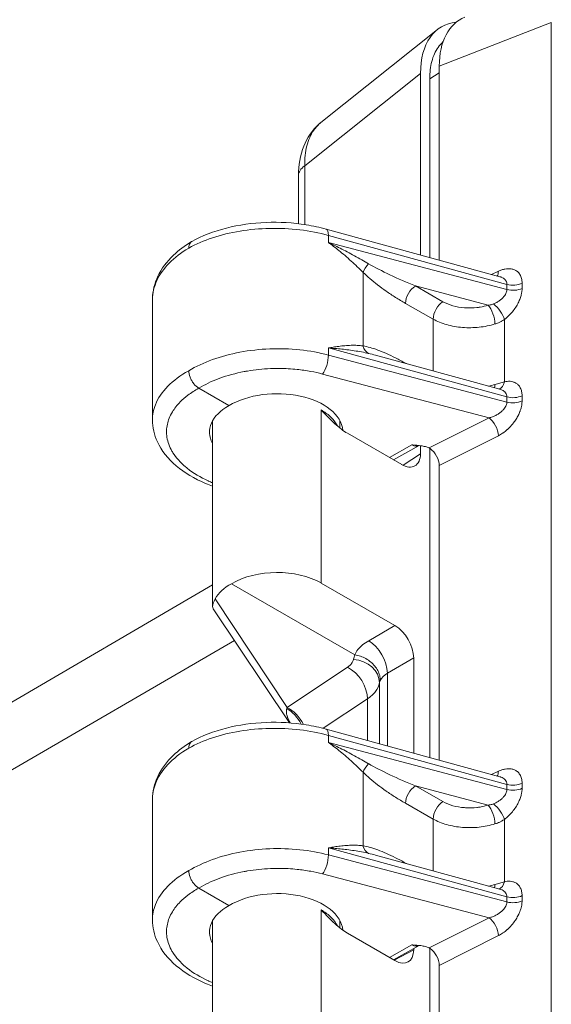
# Model space of a CAD drawing. Header units: inches. Extents: x 0 to 110, y 2 to 70.
# Tile 10 of 129: x 5.18 to 6.39, y 19.19 to 21.43. Entities that reach past the tile are written whole.
import ezdxf

# ---------------------------------------------------------------- set-up
doc = ezdxf.new("R2010")
doc.units = ezdxf.units.IN
doc.header["$LTSCALE"] = 3.25
doc.header["$MEASUREMENT"] = 0
doc.layers.add('Visible (ANSI)', color=7, linetype='Continuous', lineweight=18)
doc.layers.add('Visible Narrow (ANSI)', color=7, linetype='Continuous', lineweight=5)

msp = doc.modelspace()

# ---------------------------------------------------------------- linework, layer by layer
at = {"layer": 'Visible (ANSI)'}
for p, q in [((5.8632, 21.1967), (6.1286, 21.4082)), ((6.0902, 21.3084), (6.0902, 20.895)), ((6.133, 21.3251), (6.133, 20.8832)), ((6.1113, 20.8892), (6.1113, 21.2963)), ((5.812, 21.0756), (5.812, 20.9661)), ((5.8751, 20.9539), (6.2712, 20.8454)), ((5.479, 20.7931), (5.479, 20.7931)), ((5.479, 20.7931), (5.479, 20.519)), ((5.8336, 20.6765), (5.8336, 20.6765)), ((5.9878, 20.6666), (5.9878, 20.6666)), ((5.9878, 20.6666), (6.2712, 20.589)), ((5.5933, 20.6476), (5.5933, 20.6476)), ((5.6535, 20.5518), (5.5846, 20.5915)), ((5.616, 20.5171), (5.616, 20.0948)), ((5.9061, 20.518), (5.9061, 20.501)), ((6.0473, 20.4175), (5.9235, 20.4888)), ((6.0872, 20.4609), (6.0286, 20.4282)), ((6.0902, 20.4605), (6.0902, 20.4422)), ((6.1113, 19.7503), (6.1113, 20.4546)), ((6.133, 20.4156), (6.133, 19.7443)), ((4.0997, 19.2594), (5.616, 20.1434)), ((5.6593, 20.1462), (5.9404, 19.9843)), ((5.8637, 20.1477), (6.032, 20.0508)), ((5.7917, 19.8291), (5.6176, 20.0891)), ((6.0747, 19.9769), (6.0747, 19.7603)), ((6.2712, 19.7065), (5.8751, 19.815)), ((5.479, 19.6542), (5.479, 19.3803)), ((6.2617, 19.647), (6.2617, 19.647)), ((5.9878, 19.5279), (5.9878, 19.5279)), ((5.9878, 19.5279), (6.2712, 19.4503)), ((5.6535, 19.4131), (5.5846, 19.4528)), ((5.616, 19.3784), (5.616, 18.9561)), ((5.9061, 19.3793), (5.9061, 19.3622)), ((5.9235, 19.35), (6.032, 19.2875)), ((6.0872, 19.3221), (6.0286, 19.2895)), ((6.0747, 19.3152), (6.0747, 19.3123)), ((6.1113, 18.6116), (6.1113, 19.3159)), ((6.133, 19.2768), (6.133, 18.6056))]:
    msp.add_line(p, q, dxfattribs=at)
for centre, major_axis, ratio, start_param, end_param in [((6.255, 21.2121), (-0.1167, 0.2027), 0.573718, 6.025533, 7.06669), ((6.2978, 21.2288), (-0.1167, 0.2027), 0.573718, 6.19641, 7.06669), ((5.8724, 21.0756), (-0.0604, 0), 0.575862, 6.283158, 6.283185), ((5.8665, 20.9225), (0.0086, 0.0313), 0.342066, 0, 0.000026), ((5.7611, 20.656), (-0.1451, 0), 0.575862, 6.275261, 6.275263), ((5.7611, 20.6324), (-0.2089, 0), 0.575862, 0.053894, 0.053929), ((5.7611, 20.4899), (-0.152, -0.0023), 0.585862, 3.180518, 5.488785), ((5.7611, 20.4899), (-0.152, 0.0023), 0.565686, 5.506182, 6.595407), ((6.0473, 20.4668), (-0.0303, 0.0523), 0.578974, 2.353695, 3.926012), ((6.11, 20.4288), (0.0163, -0.0281), 0.578974, 0.78442, 2.26258), ((5.7611, 20.0866), (0.1451, 0.0022), 0.585862, 0.776396, 2.339193), ((5.7611, 20.0866), (0.1451, -0.0022), 0.565686, 2.356589, 2.853528), ((6.032, 20.0014), (0.0301, -0.0523), 0.578269, 0.787485, 2.357977), ((5.8665, 19.7836), (0.0086, 0.0313), 0.342066, 6.283149, 6.283195), ((5.7611, 19.3512), (-0.152, -0.0023), 0.585862, 3.180518, 5.488785), ((5.7611, 19.3512), (-0.152, 0.0023), 0.565686, 5.506182, 6.595407), ((6.032, 19.3369), (0.0301, -0.0523), 0.577917, 5.499872, 7.070364), ((6.11, 19.2901), (0.0163, -0.0281), 0.578974, 0.78442, 2.26258)]:
    msp.add_ellipse(centre, major_axis=major_axis, ratio=ratio, start_param=start_param, end_param=end_param, dxfattribs=at)
for points, knots in [([(6.1113, 21.2963), (6.1113, 21.3105), (6.1129, 21.3239), (6.116, 21.3359), (6.1192, 21.3481), (6.124, 21.3588), (6.1303, 21.3678), (6.1336, 21.3726), (6.1374, 21.3768), (6.1415, 21.3805)], [0, 0, 0, 0, 0.1651792, 0.1651792, 0.1651792, 0.3335397, 0.3335397, 0.3335397, 0.4231613, 0.4231613, 0.4231613, 0.4231613]), ([(5.812, 21.0761), (5.8121, 21.0995), (5.8159, 21.1222), (5.8316, 21.1617), (5.8434, 21.1794), (5.8598, 21.1939), (5.8609, 21.1948), (5.862, 21.1957)], [0.0015945, 0.0015945, 0.0015945, 0.0015945, 0.2170335, 0.2170335, 0.4199302, 0.4199302, 0.434394, 0.434394, 0.434394, 0.434394]), ([(5.5685, 20.9255), (5.5917, 20.9384), (5.6187, 20.9488), (5.676, 20.9634), (5.707, 20.9678), (5.7686, 20.9702), (5.7999, 20.9684), (5.8452, 20.9612), (5.8604, 20.9579), (5.8751, 20.9539)], [0, 0, 0, 0, 0.2580819, 0.2580819, 0.5139919, 0.5139919, 0.7652059, 0.7652059, 0.8967479, 0.8967479, 0.8967479, 0.8967479]), ([(5.479, 20.7955), (5.4794, 20.8128), (5.4837, 20.8303), (5.4995, 20.8637), (5.5117, 20.8799), (5.5387, 20.9057), (5.5527, 20.9161), (5.5683, 20.9254)], [0.0090116, 0.0090116, 0.0090116, 0.0090116, 0.2109086, 0.2109086, 0.4272563, 0.4272563, 0.6003903, 0.6003903, 0.6003903, 0.6003903]), ([(5.5685, 20.9255), (5.5685, 20.9255), (5.5684, 20.9254), (5.5684, 20.9254), (5.567, 20.9246), (5.5657, 20.9234), (5.5647, 20.922), (5.5627, 20.9192), (5.5616, 20.9151), (5.5616, 20.9105)], [0.4932864, 0.4932864, 0.4932864, 0.4932864, 0.4999449, 0.4999449, 0.4999449, 0.6666667, 0.6666667, 0.6666667, 0.9999489, 0.9999489, 0.9999489, 0.9999489]), ([(5.5616, 20.6313), (5.5616, 20.6267), (5.5628, 20.6215), (5.5649, 20.6164), (5.5659, 20.6138), (5.5671, 20.6111), (5.5685, 20.6087), (5.5698, 20.6063), (5.5714, 20.6039), (5.5732, 20.6017), (5.5766, 20.5974), (5.5806, 20.5938), (5.5846, 20.5915)], [0, 0, 0, 0, 0.333333, 0.333333, 0.333333, 0.500146, 0.500146, 0.500146, 0.666667, 0.666667, 0.666667, 1, 1, 1, 1]), ([(5.9235, 20.4888), (5.919, 20.4913), (5.9099, 20.4976), (5.8952, 20.5101), (5.8799, 20.525), (5.8692, 20.5361), (5.8637, 20.5419)], [0, 0, 0, 0, 0.25, 0.5, 0.75, 0.9999877, 0.9999877, 0.9999877, 0.9999877]), ([(5.616, 20.3682), (5.6106, 20.3702), (5.6054, 20.3722), (5.5748, 20.3853), (5.552, 20.3989), (5.5145, 20.4306), (5.4995, 20.4493), (5.4829, 20.4852), (5.479, 20.5022), (5.479, 20.519)], [0.9644586, 0.9644586, 0.9644586, 0.9644586, 1.0153956, 1.0153956, 1.2688041, 1.2688041, 1.5260768, 1.5260768, 1.7250224, 1.7250224, 1.7250224, 1.7250224]), ([(6.0707, 20.4623), (6.0715, 20.4623), (6.0717, 20.4623), (6.0786, 20.4618), (6.085, 20.4613), (6.0945, 20.4599), (6.098, 20.4592), (6.1043, 20.4575), (6.1073, 20.4565), (6.1099, 20.4553)], [-0.1148729, -0.1148729, -0.1148729, -0.1148729, -0.1088705, -0.1088705, -0.057359, -0.057359, -0.0277862, -0.0277862, -0.000001, -0.000001, -0.000001, -0.000001]), ([(6.1099, 20.4553), (6.1103, 20.4551), (6.1106, 20.4549), (6.111, 20.4547), (6.1114, 20.4545), (6.1117, 20.4543), (6.1121, 20.4541)], [0.000009, 0.000009, 0.000009, 0.000009, 0.5000039, 0.5000039, 0.5000039, 1, 1, 1, 1]), ([(5.6177, 20.0892), (5.6167, 20.0907), (5.6161, 20.0924), (5.6158, 20.0982), (5.6181, 20.1042), (5.6223, 20.112)], [0.0880898, 0.0880898, 0.0880898, 0.0880898, 0.1445086, 0.1445086, 0.2629399, 0.2629399, 0.2629399, 0.2629399]), ([(5.9986, 19.9257), (5.9986, 19.9294), (5.9981, 19.9332), (5.9971, 19.9369), (5.9961, 19.9407), (5.9946, 19.9445), (5.9928, 19.9481), (5.9909, 19.9517), (5.9886, 19.9552), (5.9859, 19.9585), (5.9832, 19.9618), (5.9801, 19.9649), (5.9767, 19.9677), (5.9733, 19.9706), (5.9696, 19.9731), (5.9657, 19.9754), (5.9618, 19.9776), (5.9578, 19.9795), (5.9534, 19.981), (5.9491, 19.9825), (5.9445, 19.9836), (5.9404, 19.9843)], [0.0000479, 0.0000479, 0.0000479, 0.0000479, 0.1428571, 0.1428571, 0.1428571, 0.2857143, 0.2857143, 0.2857143, 0.4285714, 0.4285714, 0.4285714, 0.5714286, 0.5714286, 0.5714286, 0.7142857, 0.7142857, 0.7142857, 0.8571429, 0.8571429, 0.8571429, 1, 1, 1, 1]), ([(5.5685, 19.7866), (5.5917, 19.7995), (5.6187, 19.8099), (5.676, 19.8245), (5.7071, 19.8289), (5.7686, 19.8313), (5.7999, 19.8294), (5.8452, 19.8223), (5.8604, 19.819), (5.8751, 19.815)], [0, 0, 0, 0, 0.258225, 0.258225, 0.51406, 0.51406, 0.7651761, 0.7651761, 0.8967651, 0.8967651, 0.8967651, 0.8967651]), ([(5.479, 19.6548), (5.4791, 19.6726), (5.4833, 19.6905), (5.4992, 19.7244), (5.5113, 19.7406), (5.5384, 19.7665), (5.5526, 19.7771), (5.5683, 19.7864)], [0.0020596, 0.0020596, 0.0020596, 0.0020596, 0.208726, 0.208726, 0.4253262, 0.4253262, 0.6003318, 0.6003318, 0.6003318, 0.6003318]), ([(5.5685, 19.7866), (5.5685, 19.7866), (5.5684, 19.7865), (5.5684, 19.7865), (5.567, 19.7857), (5.5657, 19.7845), (5.5647, 19.7831), (5.5627, 19.7802), (5.5616, 19.7762), (5.5616, 19.7716)], [0.4933139, 0.4933139, 0.4933139, 0.4933139, 0.4999131, 0.4999131, 0.4999131, 0.6666667, 0.6666667, 0.6666667, 0.9998723, 0.9998723, 0.9998723, 0.9998723]), ([(5.5616, 19.4926), (5.5616, 19.488), (5.5628, 19.4828), (5.5649, 19.4776), (5.5659, 19.4751), (5.5671, 19.4724), (5.5685, 19.47), (5.5698, 19.4676), (5.5714, 19.4652), (5.5732, 19.463), (5.5766, 19.4587), (5.5806, 19.4551), (5.5846, 19.4528)], [0, 0, 0, 0, 0.333333, 0.333333, 0.333333, 0.500146, 0.500146, 0.500146, 0.666667, 0.666667, 0.666667, 1, 1, 1, 1]), ([(5.9235, 19.35), (5.919, 19.3526), (5.9099, 19.3589), (5.8952, 19.3714), (5.8799, 19.3863), (5.8692, 19.3974), (5.8637, 19.4031)], [0, 0, 0, 0, 0.25, 0.5, 0.75, 0.9999877, 0.9999877, 0.9999877, 0.9999877]), ([(5.616, 19.2295), (5.6106, 19.2314), (5.6054, 19.2335), (5.5748, 19.2465), (5.552, 19.2602), (5.5145, 19.2919), (5.4995, 19.3105), (5.4829, 19.3465), (5.479, 19.3634), (5.479, 19.3803)], [0.9644586, 0.9644586, 0.9644586, 0.9644586, 1.0153956, 1.0153956, 1.2688041, 1.2688041, 1.5260768, 1.5260768, 1.7250224, 1.7250224, 1.7250224, 1.7250224]), ([(6.0707, 19.3236), (6.0715, 19.3235), (6.0717, 19.3235), (6.0786, 19.323), (6.085, 19.3226), (6.0945, 19.3212), (6.098, 19.3205), (6.1043, 19.3188), (6.1073, 19.3178), (6.1099, 19.3166)], [-0.1148729, -0.1148729, -0.1148729, -0.1148729, -0.1088705, -0.1088705, -0.057359, -0.057359, -0.0277862, -0.0277862, -0.000001, -0.000001, -0.000001, -0.000001]), ([(6.1099, 19.3166), (6.1103, 19.3164), (6.1106, 19.3162), (6.111, 19.316), (6.1114, 19.3158), (6.1117, 19.3156), (6.1121, 19.3153)], [0.0000089, 0.0000089, 0.0000089, 0.0000089, 0.5000038, 0.5000038, 0.5000038, 1, 1, 1, 1])]:
    msp.add_open_spline(points, degree=3, knots=knots, dxfattribs=at)
for points in [[(6.2712, 20.8454), (6.2712, 20.8454), (6.2712, 20.8454), (6.2712, 20.8454)], [(6.2712, 20.589), (6.2712, 20.589), (6.2712, 20.589), (6.2712, 20.589)], [(6.0873, 20.4609), (6.0873, 20.4609), (6.0872, 20.4609), (6.0872, 20.4609)], [(6.2712, 19.7065), (6.2712, 19.7065), (6.2712, 19.7065), (6.2712, 19.7065)], [(5.479, 19.6542), (5.479, 19.6542), (5.479, 19.6542), (5.479, 19.6542)], [(6.2712, 19.4503), (6.2712, 19.4503), (6.2712, 19.4503), (6.2712, 19.4503)], [(6.0873, 19.3222), (6.0873, 19.3222), (6.0872, 19.3221), (6.0872, 19.3221)]]:
    msp.add_open_spline(points, degree=3, dxfattribs=at)
at = {"layer": 'Visible Narrow (ANSI)'}
for p, q in [((6.3885, 21.4248), (6.133, 21.3251)), ((6.3885, 11.682), (6.3885, 21.4248)), ((5.8262, 21.098), (6.0902, 21.3084)), ((6.133, 21.3097), (6.1113, 21.2963)), ((5.8262, 21.098), (5.8262, 20.9642)), ((5.8803, 20.9395), (5.8803, 20.9232)), ((5.8803, 20.9395), (6.2872, 20.828)), ((6.2872, 20.8162), (5.8803, 20.9232)), ((6.2522, 20.8506), (6.2678, 20.8578)), ((5.9591, 20.6879), (5.9591, 20.8553)), ((6.2445, 20.7806), (6.0785, 20.8243)), ((6.1415, 20.7885), (6.0785, 20.8243)), ((6.2872, 20.828), (6.2872, 20.8162)), ((6.3218, 20.8307), (6.3218, 20.8188)), ((6.1191, 20.7489), (6.0561, 20.7846)), ((6.1191, 20.6307), (6.1191, 20.7489)), ((6.2814, 20.6061), (6.2814, 20.7479)), ((5.8803, 20.6831), (5.8803, 20.667)), ((5.8803, 20.6831), (6.2872, 20.5716)), ((6.2872, 20.56), (5.8803, 20.667)), ((5.8767, 20.6443), (5.8767, 20.6443)), ((6.0561, 20.6485), (6.058, 20.6474)), ((6.2465, 20.5239), (5.8669, 20.6237)), ((6.2872, 20.5716), (6.2872, 20.56)), ((6.3218, 20.5743), (6.3218, 20.5626)), ((5.8637, 20.5419), (5.8637, 20.5232)), ((5.8637, 20.5419), (5.8637, 20.5419)), ((5.8637, 20.5232), (5.8637, 20.1477)), ((6.2465, 20.5239), (6.1099, 20.4553)), ((6.2678, 20.4832), (6.133, 20.4156)), ((6.0192, 20.4336), (6.0707, 20.4623)), ((6.0504, 20.4158), (6.0902, 20.4422)), ((5.7861, 19.8643), (5.6223, 20.112)), ((5.9722, 20.0163), (6.032, 20.0508)), ((4.0069, 19.0534), (5.6658, 20.0171)), ((6.0148, 19.9424), (6.0747, 19.9769)), ((5.7861, 19.8643), (5.9237, 19.9557)), ((6.0148, 19.7767), (6.0148, 19.9424)), ((5.9968, 19.9204), (5.9968, 19.7817)), ((5.8686, 19.8167), (5.9692, 19.8836)), ((5.9692, 19.8836), (5.9692, 19.7892)), ((5.8803, 19.8006), (5.8803, 19.7845)), ((6.2872, 19.6891), (5.8803, 19.8006)), ((6.2872, 19.6774), (5.8803, 19.7845)), ((5.9591, 19.5492), (5.9591, 19.7166)), ((5.9968, 19.7226), (5.9968, 19.7226)), ((6.2522, 19.7117), (6.2678, 19.7189)), ((6.3218, 19.6918), (6.3218, 19.6801)), ((6.2445, 19.6419), (6.0785, 19.6855)), ((6.1415, 19.6498), (6.0785, 19.6855)), ((6.2872, 19.6891), (6.2872, 19.6774)), ((6.1191, 19.6101), (6.0561, 19.6459)), ((6.2545, 19.6244), (6.2545, 19.6244)), ((6.1191, 19.4919), (6.1191, 19.6101)), ((6.2582, 19.6124), (6.2582, 19.6124)), ((6.2814, 19.4674), (6.2814, 19.6092)), ((6.2085, 19.5906), (6.2085, 19.5906)), ((6.2545, 19.5974), (6.2545, 19.5974)), ((6.2582, 19.5984), (6.2582, 19.5984)), ((5.8803, 19.5444), (5.8803, 19.5283)), ((5.8803, 19.5444), (6.2872, 19.4329)), ((5.9692, 19.5471), (5.9692, 19.5471)), ((6.2872, 19.4212), (5.8803, 19.5283)), ((6.0148, 19.5307), (6.0148, 19.5307)), ((6.0561, 19.5097), (6.058, 19.5087)), ((6.2465, 19.3851), (5.8669, 19.485)), ((6.2872, 19.4329), (6.2872, 19.4212)), ((6.3218, 19.4355), (6.3218, 19.4239)), ((5.8637, 19.4031), (5.8637, 19.3845)), ((5.8637, 19.4031), (5.8637, 19.4031)), ((5.8637, 19.3845), (5.8637, 19.009)), ((6.2465, 19.3851), (6.1099, 19.3166)), ((6.2678, 19.3445), (6.133, 19.2768)), ((6.0192, 19.2949), (6.0707, 19.3236)), ((6.0304, 19.2885), (6.0747, 19.3123))]:
    msp.add_line(p, q, dxfattribs=at)
for centre, major_axis, ratio, start_param, end_param in [((5.8724, 21.0756), (-0.0604, 0), 0.575862, 5.585054, 6.283158), ((5.8665, 20.9225), (0.0086, 0.0313), 0.342066, 5.374793, 6.283185), ((5.9819, 20.8686), (-0.0225, -0.0234), 0.356821, 4.786412, 5.610461), ((6.0812, 20.8498), (0.1514, -0.062), 0.150689, 3.969504, 4.756441), ((6.2469, 20.8722), (0.0137, -0.0295), 0.535442, 0.352495, 0.835351), ((6.0789, 20.7979), (-0.016, -0.0283), 0.57412, 3.938998, 5.492314), ((6.3009, 20.845), (0.0325, 0), 0.575862, 4.276057, 5.410521), ((6.3009, 20.8331), (0.0325, 0), 0.575862, 4.276058, 5.410524), ((6.1419, 20.7622), (-0.016, -0.0283), 0.574125, 3.938994, 5.492337), ((6.2449, 20.7543), (0.0098, -0.031), 0.370579, 0.893432, 2.459026), ((6.2605, 20.7623), (0.0195, -0.026), 0.36914, 0.739434, 2.203266), ((5.9819, 20.7013), (-0.0056, -0.032), 0.729566, 5.265043, 6.089087), ((5.8665, 20.6501), (0.0083, 0.0314), 0.348941, 3.816961, 5.371322), ((6.0789, 20.6618), (0.0161, 0.0283), 0.573986, 2.350865, 2.371363), ((6.2449, 20.6163), (-0.009, 0.0312), 0.389776, 3.731477, 4.045746), ((6.2605, 20.6204), (0.0068, -0.0318), 0.65012, 0.116755, 0.968845), ((6.3009, 20.5886), (0.0325, 0), 0.575862, 4.276057, 5.410521), ((6.3009, 20.5769), (0.0325, 0), 0.575862, 4.276058, 5.410524), ((6.2469, 20.4975), (0.0146, -0.029), 0.515418, 0.819538, 2.388814), ((6.071, 20.489), (0.0165, -0.028), 0.596053, 5.493149, 6.268602), ((5.9729, 19.9674), (-0.0301, 0.0523), 0.557781, 3.929044, 5.499536), ((5.9367, 19.9241), (0.0593, -0.0112), 0.82069, 0.152197, 1.712036), ((5.923, 19.9059), (-0.0334, 0.0503), 0.636195, 3.890894, 5.460094), ((6.0568, 19.9173), (-0.0604, -0.0019), 0.595672, 5.462279, 5.996369), ((6.0568, 19.9156), (-0.0604, 0.0018), 0.555287, 6.030885, 6.193255), ((5.7799, 19.8111), (-0.0299, 0.0524), 0.675568, 4.619684, 5.46345), ((5.7853, 19.8145), (-0.0334, 0.0503), 0.636195, 4.519861, 5.460169), ((5.8665, 19.7836), (0.0086, 0.0313), 0.342066, 5.374827, 6.283149), ((5.9819, 19.7299), (-0.0225, -0.0234), 0.356821, 4.786412, 5.610461), ((6.0812, 19.7111), (0.1514, -0.062), 0.150689, 3.969504, 4.756441), ((6.2469, 19.7333), (0.0137, -0.0295), 0.535442, 0.352495, 0.835351), ((6.3009, 19.7061), (0.0325, 0), 0.575862, 4.276057, 5.410521), ((6.0789, 19.6592), (-0.016, -0.0283), 0.57412, 3.938998, 5.492314), ((6.3009, 19.6944), (0.0325, 0), 0.575862, 4.276058, 5.410524), ((6.1419, 19.6235), (-0.016, -0.0283), 0.574125, 3.938994, 5.492337), ((6.2449, 19.6155), (0.0098, -0.031), 0.370579, 0.893432, 2.459026), ((6.2605, 19.6235), (0.0195, -0.026), 0.36914, 0.739434, 2.203266), ((5.9819, 19.5625), (-0.0056, -0.032), 0.729566, 5.265043, 6.089087), ((5.8665, 19.5113), (0.0083, 0.0314), 0.348941, 3.816961, 5.371322), ((6.0789, 19.5231), (0.0161, 0.0283), 0.573986, 2.350865, 2.371363), ((6.2605, 19.4817), (0.0068, -0.0318), 0.65012, 0.116755, 0.968845), ((6.2449, 19.4776), (-0.009, 0.0312), 0.389776, 3.731477, 4.045746), ((6.3009, 19.4499), (0.0325, 0), 0.575862, 4.276057, 5.410521), ((6.3009, 19.4382), (0.0325, 0), 0.575862, 4.276058, 5.410524), ((6.2469, 19.3588), (0.0146, -0.029), 0.515418, 0.819538, 2.388814), ((6.071, 19.3503), (0.0165, -0.028), 0.596053, 5.493149, 6.268602)]:
    msp.add_ellipse(centre, major_axis=major_axis, ratio=ratio, start_param=start_param, end_param=end_param, dxfattribs=at)
for points, knots in [([(5.8632, 21.1967), (5.857, 21.1917), (5.8434, 21.1771), (5.8291, 21.1448), (5.8259, 21.1143), (5.8262, 21.098)], [0.5543429, 0.5543429, 0.5543429, 0.5543429, 0.6666667, 0.8333333, 0.9999926, 0.9999926, 0.9999926, 0.9999926]), ([(5.479, 20.7931), (5.479, 20.7936), (5.4791, 20.8083), (5.486, 20.8373), (5.5145, 20.8773), (5.5444, 20.9003), (5.5616, 20.9105)], [0.7472099, 0.7472099, 0.7472099, 0.7472099, 0.75, 0.8333333, 0.9166667, 1, 1, 1, 1]), ([(5.9591, 20.8553), (5.9549, 20.8595), (5.9506, 20.8638), (5.9461, 20.8681), (5.9416, 20.8724), (5.9369, 20.8767), (5.9322, 20.881), (5.9275, 20.8853), (5.9228, 20.8895), (5.9181, 20.8935), (5.9134, 20.8975), (5.9087, 20.9014), (5.9042, 20.905), (5.8997, 20.9086), (5.8954, 20.912), (5.8914, 20.915), (5.8874, 20.9181), (5.8837, 20.9208), (5.8803, 20.9232)], [0.0001648, 0.0001648, 0.0001648, 0.0001648, 0.1666667, 0.1666667, 0.1666667, 0.3333333, 0.3333333, 0.3333333, 0.5, 0.5, 0.5, 0.6666667, 0.6666667, 0.6666667, 0.8333333, 0.8333333, 0.8333333, 1, 1, 1, 1]), ([(5.9719, 20.8749), (5.9668, 20.8779), (5.9615, 20.8809), (5.9562, 20.8839), (5.9508, 20.887), (5.9452, 20.89), (5.9397, 20.8931), (5.9341, 20.8961), (5.9286, 20.8991), (5.9232, 20.9019), (5.9177, 20.9048), (5.9124, 20.9075), (5.9073, 20.9101), (5.9021, 20.9127), (5.8972, 20.9151), (5.8927, 20.9173), (5.8882, 20.9195), (5.8841, 20.9215), (5.8803, 20.9232)], [0, 0, 0, 0, 0.166667, 0.166667, 0.166667, 0.333333, 0.333333, 0.333333, 0.5, 0.5, 0.5, 0.666667, 0.666667, 0.666667, 0.833333, 0.833333, 0.833333, 1, 1, 1, 1]), ([(6.0561, 20.7846), (6.0482, 20.7891), (6.0329, 20.7983), (6.0116, 20.8125), (5.9922, 20.8268), (5.9747, 20.841), (5.9641, 20.8505), (5.9591, 20.8553)], [0, 0, 0, 0, 0.2, 0.4, 0.6, 0.8, 0.9999812, 0.9999812, 0.9999812, 0.9999812]), ([(6.2712, 20.8454), (6.2715, 20.8453), (6.2718, 20.8452), (6.2727, 20.8449), (6.2734, 20.8447), (6.2752, 20.8441), (6.2764, 20.8435), (6.2781, 20.8426), (6.2786, 20.8423), (6.2803, 20.8412), (6.2813, 20.8404), (6.2827, 20.8391), (6.2831, 20.8386), (6.2843, 20.8372), (6.285, 20.8361), (6.2858, 20.8345), (6.286, 20.834), (6.2867, 20.8322), (6.287, 20.8309), (6.2872, 20.8291), (6.2872, 20.8286), (6.2872, 20.828)], [0.4984904, 0.4984904, 0.4984904, 0.4984904, 0.517496, 0.517496, 0.5555556, 0.5555556, 0.6306195, 0.6306195, 0.6666667, 0.6666667, 0.7437498, 0.7437498, 0.7777778, 0.7777778, 0.8565669, 0.8565669, 0.8888889, 0.8888889, 0.9695525, 0.9695525, 1, 1, 1, 1]), ([(6.2872, 20.8162), (6.2872, 20.8151), (6.2871, 20.814), (6.2869, 20.8129), (6.2866, 20.8117), (6.2863, 20.8105), (6.2858, 20.8092), (6.2853, 20.8078), (6.2847, 20.8064), (6.2838, 20.805), (6.283, 20.8035), (6.2819, 20.802), (6.2806, 20.8004), (6.2794, 20.7988), (6.2779, 20.7972), (6.2762, 20.7956), (6.2745, 20.7941), (6.2726, 20.7925), (6.2705, 20.791), (6.2685, 20.7896), (6.2662, 20.7882), (6.2639, 20.7869), (6.2616, 20.7856), (6.2592, 20.7845), (6.2567, 20.7834)], [0.0000001, 0.0000001, 0.0000001, 0.0000001, 0.1250001, 0.1250001, 0.1250001, 0.2500001, 0.2500001, 0.2500001, 0.3750001, 0.3750001, 0.3750001, 0.5000001, 0.5000001, 0.5000001, 0.625, 0.625, 0.625, 0.75, 0.75, 0.75, 0.875, 0.875, 0.875, 1, 1, 1, 1]), ([(6.3218, 20.8188), (6.3218, 20.8167), (6.3217, 20.8145), (6.3211, 20.8098), (6.3202, 20.8047), (6.3177, 20.796), (6.3135, 20.7861), (6.3076, 20.7757), (6.3, 20.7654), (6.2941, 20.759), (6.2879, 20.7531), (6.2848, 20.7504), (6.2814, 20.7479)], [0, 0, 0, 0, 0.125, 0.125, 0.25, 0.375, 0.5, 0.625, 0.75, 0.875, 0.875, 0.9999999, 0.9999999, 0.9999999, 0.9999999]), ([(6.2445, 20.7806), (6.2385, 20.7787), (6.2324, 20.7773), (6.2262, 20.7762), (6.2236, 20.7758), (6.2209, 20.7754), (6.2183, 20.7751), (6.2105, 20.7743), (6.2025, 20.774), (6.1946, 20.7744), (6.1933, 20.7745), (6.1919, 20.7746), (6.1906, 20.7747), (6.1814, 20.7754), (6.1724, 20.777), (6.1642, 20.7793), (6.1559, 20.7816), (6.1484, 20.7846), (6.1415, 20.7885)], [0, 0, 0, 0, 0.176003, 0.176003, 0.176003, 0.25, 0.25, 0.25, 0.463339, 0.463339, 0.463339, 0.5, 0.5, 0.5, 0.74903, 0.74903, 0.74903, 1, 1, 1, 1]), ([(6.2567, 20.7834), (6.2556, 20.783), (6.2545, 20.7826), (6.2532, 20.7822), (6.2519, 20.7818), (6.2506, 20.7815), (6.2491, 20.7812), (6.2477, 20.781), (6.2461, 20.7808), (6.2445, 20.7806)], [0.0000026, 0.0000026, 0.0000026, 0.0000026, 0.3333348, 0.3333348, 0.3333348, 0.6666669, 0.6666669, 0.6666669, 0.9999991, 0.9999991, 0.9999991, 0.9999991]), ([(6.26, 20.7377), (6.2487, 20.7342), (6.2244, 20.7292), (6.1858, 20.7287), (6.149, 20.7352), (6.1281, 20.7437), (6.1191, 20.7489)], [0.0000001, 0.0000001, 0.0000001, 0.0000001, 0.25, 0.5, 0.75, 0.9999985, 0.9999985, 0.9999985, 0.9999985]), ([(6.2814, 20.7479), (6.2794, 20.7466), (6.2773, 20.7453), (6.2747, 20.7438), (6.2743, 20.7436), (6.272, 20.7424), (6.27, 20.7415), (6.2666, 20.7401), (6.2652, 20.7395), (6.2626, 20.7385), (6.2613, 20.7381), (6.26, 20.7377)], [0, 0, 0, 0, 0.333333, 0.333333, 0.391919, 0.391919, 0.666667, 0.666667, 0.845235, 0.845235, 1, 1, 1, 1]), ([(5.8803, 20.667), (5.8594, 20.6725), (5.8154, 20.6805), (5.7461, 20.6827), (5.6778, 20.675), (5.6143, 20.658), (5.5779, 20.641), (5.5616, 20.6313)], [0, 0, 0, 0, 0.2, 0.4, 0.6, 0.8, 1, 1, 1, 1]), ([(5.8803, 20.6831), (5.8836, 20.6837), (5.8872, 20.6843), (5.8911, 20.685), (5.8951, 20.6856), (5.8993, 20.6862), (5.9038, 20.6868), (5.9083, 20.6874), (5.9129, 20.6879), (5.9176, 20.6883), (5.9178, 20.6883), (5.9179, 20.6883), (5.918, 20.6883), (5.9226, 20.6887), (5.9273, 20.689), (5.9319, 20.6891), (5.932, 20.6891), (5.9322, 20.6891), (5.9324, 20.6891), (5.937, 20.6893), (5.9415, 20.6892), (5.9459, 20.689), (5.9461, 20.689), (5.9463, 20.689), (5.9465, 20.689), (5.9509, 20.6888), (5.955, 20.6885), (5.9591, 20.6879)], [0, 0, 0, 0, 0.166667, 0.166667, 0.166667, 0.333333, 0.333333, 0.333333, 0.5, 0.5, 0.5, 0.504818, 0.504818, 0.504818, 0.666667, 0.666667, 0.666667, 0.673083, 0.673083, 0.673083, 0.833333, 0.833333, 0.833333, 0.841394, 0.841394, 0.841394, 1, 1, 1, 1]), ([(5.8803, 20.6831), (5.8839, 20.6829), (5.888, 20.6826), (5.8924, 20.6822), (5.8968, 20.6818), (5.9017, 20.6814), (5.9068, 20.6809), (5.9119, 20.6804), (5.9172, 20.6798), (5.9226, 20.6791), (5.9281, 20.6784), (5.9337, 20.6777), (5.9392, 20.6768), (5.9448, 20.6759), (5.9504, 20.675), (5.9559, 20.674), (5.9614, 20.6729), (5.9667, 20.6718), (5.9719, 20.6706)], [0, 0, 0, 0, 0.166667, 0.166667, 0.166667, 0.333333, 0.333333, 0.333333, 0.5, 0.5, 0.5, 0.666667, 0.666667, 0.666667, 0.833333, 0.833333, 0.833333, 1, 1, 1, 1]), ([(5.9591, 20.6879), (5.9643, 20.687), (5.9751, 20.6845), (5.9927, 20.6787), (6.0122, 20.6708), (6.0332, 20.661), (6.0483, 20.6529), (6.0561, 20.6485)], [0.0000332, 0.0000332, 0.0000332, 0.0000332, 0.2, 0.4, 0.6, 0.8, 1, 1, 1, 1]), ([(5.8669, 20.6237), (5.858, 20.6261), (5.849, 20.6281), (5.8399, 20.6298), (5.8297, 20.6316), (5.8193, 20.6331), (5.8088, 20.6342), (5.7955, 20.6356), (5.7819, 20.6363), (5.7682, 20.6364), (5.7615, 20.6364), (5.7547, 20.6363), (5.748, 20.636), (5.7304, 20.6353), (5.7129, 20.6335), (5.6959, 20.6306), (5.6933, 20.6301), (5.6907, 20.6297), (5.6881, 20.6292), (5.6686, 20.6254), (5.6498, 20.6203), (5.6325, 20.614), (5.6314, 20.6136), (5.6303, 20.6132), (5.6292, 20.6128), (5.6132, 20.6068), (5.5983, 20.5997), (5.5846, 20.5915)], [0, 0, 0, 0, 0.0941977, 0.0941977, 0.0941977, 0.2, 0.2, 0.2, 0.3339529, 0.3339529, 0.3339529, 0.4, 0.4, 0.4, 0.5731888, 0.5731888, 0.5731888, 0.6, 0.6, 0.6, 0.8, 0.8, 0.8, 0.8126384, 0.8126384, 0.8126384, 1, 1, 1, 1]), ([(5.479, 20.519), (5.479, 20.5308), (5.4842, 20.5575), (5.5106, 20.5968), (5.5428, 20.6209), (5.5616, 20.6313)], [0.747257, 0.747257, 0.747257, 0.747257, 0.8181818, 0.9090909, 1, 1, 1, 1]), ([(5.616, 20.3761), (5.613, 20.3773), (5.6101, 20.3786), (5.607, 20.38), (5.6067, 20.3801), (5.5882, 20.3886), (5.572, 20.3982), (5.557, 20.4101), (5.5556, 20.4113), (5.5424, 20.4224), (5.5328, 20.4332), (5.5241, 20.447), (5.5227, 20.4494), (5.516, 20.4623), (5.5127, 20.4729), (5.5112, 20.4874), (5.511, 20.4912), (5.5115, 20.5045), (5.5135, 20.514), (5.5192, 20.528), (5.5216, 20.5328), (5.5291, 20.5453), (5.5352, 20.553), (5.5475, 20.5655), (5.5533, 20.5706), (5.5672, 20.5811), (5.5754, 20.5865), (5.5846, 20.5915)], [0.4405799, 0.4405799, 0.4405799, 0.4405799, 0.4545455, 0.4545455, 0.4560684, 0.4560684, 0.5454545, 0.5454545, 0.555039, 0.555039, 0.6363636, 0.6363636, 0.6540458, 0.6540458, 0.7272727, 0.7272727, 0.7530421, 0.7530421, 0.8181818, 0.8181818, 0.8519416, 0.8519416, 0.9090909, 0.9090909, 0.9513734, 0.9513734, 1, 1, 1, 1]), ([(6.26, 20.5998), (6.2636, 20.6008), (6.2709, 20.603), (6.278, 20.6051), (6.2814, 20.6061)], [0.0000011, 0.0000011, 0.0000011, 0.0000011, 0.5, 1, 1, 1, 1]), ([(6.2712, 20.589), (6.2712, 20.589), (6.2713, 20.589), (6.2713, 20.589), (6.2729, 20.5885), (6.2746, 20.5879), (6.2761, 20.5872), (6.2777, 20.5865), (6.2792, 20.5856), (6.2806, 20.5845), (6.282, 20.5835), (6.2832, 20.5822), (6.2841, 20.5809), (6.2851, 20.5796), (6.2859, 20.5781), (6.2864, 20.5765), (6.2869, 20.575), (6.2872, 20.5734), (6.2872, 20.5716)], [0.3725304, 0.3725304, 0.3725304, 0.3725304, 0.375, 0.375, 0.375, 0.5, 0.5, 0.5, 0.625, 0.625, 0.625, 0.75, 0.75, 0.75, 0.875, 0.875, 0.875, 1, 1, 1, 1]), ([(6.2872, 20.56), (6.2872, 20.5589), (6.2871, 20.5577), (6.2868, 20.5565), (6.2866, 20.5553), (6.2862, 20.554), (6.2857, 20.5526), (6.2851, 20.5512), (6.2844, 20.5498), (6.2835, 20.5482), (6.2825, 20.5467), (6.2814, 20.545), (6.28, 20.5434), (6.2786, 20.5417), (6.277, 20.5401), (6.2751, 20.5384), (6.2733, 20.5368), (6.2712, 20.5352), (6.269, 20.5337), (6.2667, 20.5322), (6.2643, 20.5308), (6.2619, 20.5296), (6.2594, 20.5283), (6.2568, 20.5272), (6.2542, 20.5262), (6.2517, 20.5253), (6.2491, 20.5245), (6.2465, 20.5239)], [0.0000001, 0.0000001, 0.0000001, 0.0000001, 0.1111112, 0.1111112, 0.1111112, 0.2222223, 0.2222223, 0.2222223, 0.3333334, 0.3333334, 0.3333334, 0.4444445, 0.4444445, 0.4444445, 0.5555556, 0.5555556, 0.5555556, 0.6666667, 0.6666667, 0.6666667, 0.7777778, 0.7777778, 0.7777778, 0.8888889, 0.8888889, 0.8888889, 1, 1, 1, 1]), ([(6.3218, 20.5626), (6.3218, 20.5611), (6.3218, 20.5595), (6.3215, 20.5571), (6.3215, 20.5564), (6.3211, 20.5538), (6.3208, 20.5518), (6.3202, 20.5491), (6.3201, 20.5483), (6.3193, 20.5453), (6.3186, 20.5429), (6.3175, 20.5397), (6.3172, 20.5391), (6.3159, 20.5356), (6.3146, 20.5327), (6.3129, 20.5291), (6.3126, 20.5286), (6.3106, 20.5249), (6.3087, 20.5216), (6.3063, 20.518), (6.3061, 20.5177), (6.3035, 20.5139), (6.3008, 20.5105), (6.2979, 20.5071), (6.2978, 20.507), (6.2947, 20.5035), (6.2915, 20.5003), (6.2882, 20.4972), (6.2881, 20.4972), (6.2848, 20.4942), (6.2815, 20.4916), (6.2778, 20.4891), (6.2776, 20.4889), (6.2741, 20.4866), (6.271, 20.4848), (6.2678, 20.4832)], [0, 0, 0, 0, 0.076658, 0.076658, 0.111111, 0.111111, 0.193918, 0.193918, 0.222222, 0.222222, 0.311362, 0.311362, 0.333333, 0.333333, 0.428797, 0.428797, 0.444444, 0.444444, 0.546136, 0.546136, 0.555556, 0.555556, 0.663442, 0.663442, 0.666667, 0.666667, 0.777778, 0.777778, 0.780721, 0.780721, 0.888889, 0.888889, 0.89809, 0.89809, 1, 1, 1, 1]), ([(5.8637, 20.5419), (5.8713, 20.5375), (5.8781, 20.5326), (5.8838, 20.5274), (5.8848, 20.5264), (5.8858, 20.5255), (5.8868, 20.5245), (5.8929, 20.5185), (5.8976, 20.5121), (5.9009, 20.5054)], [0.0000527, 0.0000527, 0.0000527, 0.0000527, 0.1413362, 0.1413362, 0.1413362, 0.1666667, 0.1666667, 0.1666667, 0.3261629, 0.3261629, 0.3261629, 0.3261629]), ([(5.9404, 19.9843), (5.9423, 19.9882), (5.9465, 19.9961), (5.9577, 20.0068), (5.9669, 20.0133), (5.9722, 20.0163)], [0.0000007, 0.0000007, 0.0000007, 0.0000007, 0.3333333, 0.6666667, 1, 1, 1, 1]), ([(5.9237, 19.9557), (5.9252, 19.9567), (5.9266, 19.9577), (5.9278, 19.9588), (5.9299, 19.9605), (5.9316, 19.9623), (5.933, 19.9642), (5.9343, 19.9658), (5.9353, 19.9676), (5.9361, 19.9694), (5.9367, 19.9708), (5.9372, 19.9723), (5.9375, 19.9739)], [0, 0, 0, 0, 0.1912749, 0.1912749, 0.1912749, 0.5, 0.5, 0.5, 0.7763274, 0.7763274, 0.7763274, 0.9999757, 0.9999757, 0.9999757, 0.9999757]), ([(5.9692, 19.8836), (5.9768, 19.8887), (5.9894, 19.9004), (5.9955, 19.9136), (5.9968, 19.9204)], [0.0000001, 0.0000001, 0.0000001, 0.0000001, 0.5, 0.9999997, 0.9999997, 0.9999997, 0.9999997]), ([(5.7931, 19.829), (5.7927, 19.8296), (5.7924, 19.8302), (5.7921, 19.8308), (5.7921, 19.8308), (5.792, 19.8309), (5.792, 19.831), (5.7911, 19.8326), (5.7903, 19.8341), (5.7896, 19.8356), (5.7896, 19.8358), (5.7895, 19.8359), (5.7894, 19.836), (5.7887, 19.8375), (5.7881, 19.839), (5.7875, 19.8404), (5.7875, 19.8406), (5.7874, 19.8407), (5.7873, 19.8409), (5.7868, 19.8423), (5.7863, 19.8437), (5.7859, 19.845), (5.7859, 19.8452), (5.7858, 19.8454), (5.7858, 19.8455), (5.7854, 19.8468), (5.7852, 19.848), (5.7849, 19.8492), (5.7849, 19.8494), (5.7849, 19.8496), (5.7849, 19.8498), (5.7847, 19.8509), (5.7846, 19.8519), (5.7845, 19.8529), (5.7845, 19.8531), (5.7845, 19.8533), (5.7845, 19.8535), (5.7844, 19.8544), (5.7844, 19.8553), (5.7845, 19.8562), (5.7845, 19.8564), (5.7845, 19.8566), (5.7845, 19.8567), (5.7845, 19.8576), (5.7846, 19.8583), (5.7848, 19.8591), (5.7848, 19.8593), (5.7848, 19.8595), (5.7849, 19.8596), (5.785, 19.8604), (5.7852, 19.861), (5.7854, 19.8617)], [0.240614, 0.240614, 0.240614, 0.240614, 0.2727273, 0.2727273, 0.2727273, 0.2775487, 0.2775487, 0.2775487, 0.3636364, 0.3636364, 0.3636364, 0.3704169, 0.3704169, 0.3704169, 0.4545455, 0.4545455, 0.4545455, 0.4632825, 0.4632825, 0.4632825, 0.5454545, 0.5454545, 0.5454545, 0.5561719, 0.5561719, 0.5561719, 0.6363636, 0.6363636, 0.6363636, 0.6491102, 0.6491102, 0.6491102, 0.7272727, 0.7272727, 0.7272727, 0.7419742, 0.7419742, 0.7419742, 0.8181818, 0.8181818, 0.8181818, 0.8348598, 0.8348598, 0.8348598, 0.9090909, 0.9090909, 0.9090909, 0.9276819, 0.9276819, 0.9276819, 1, 1, 1, 1]), ([(5.7854, 19.8617), (5.7855, 19.8621), (5.7857, 19.8629), (5.786, 19.8638), (5.7861, 19.8643)], [0.00017, 0.00017, 0.00017, 0.00017, 0.5, 1, 1, 1, 1]), ([(5.8803, 19.8006), (5.8594, 19.8063), (5.8154, 19.8148), (5.7461, 19.8181), (5.6777, 19.8119), (5.6143, 19.7965), (5.5779, 19.7806), (5.5616, 19.7716)], [0, 0, 0, 0, 0.2, 0.4, 0.6, 0.8, 1, 1, 1, 1]), ([(5.9591, 19.7166), (5.9549, 19.7208), (5.9506, 19.7251), (5.9461, 19.7294), (5.9416, 19.7337), (5.9369, 19.738), (5.9322, 19.7423), (5.9275, 19.7465), (5.9228, 19.7507), (5.9181, 19.7547), (5.9134, 19.7588), (5.9087, 19.7626), (5.9042, 19.7662), (5.8997, 19.7699), (5.8954, 19.7732), (5.8914, 19.7763), (5.8874, 19.7793), (5.8837, 19.7821), (5.8803, 19.7845)], [0.0001648, 0.0001648, 0.0001648, 0.0001648, 0.1666667, 0.1666667, 0.1666667, 0.3333333, 0.3333333, 0.3333333, 0.5, 0.5, 0.5, 0.6666667, 0.6666667, 0.6666667, 0.8333333, 0.8333333, 0.8333333, 1, 1, 1, 1]), ([(5.9719, 19.7362), (5.9668, 19.7392), (5.9615, 19.7422), (5.9562, 19.7452), (5.9508, 19.7482), (5.9452, 19.7513), (5.9397, 19.7543), (5.9341, 19.7574), (5.9286, 19.7603), (5.9232, 19.7632), (5.9177, 19.766), (5.9124, 19.7688), (5.9073, 19.7714), (5.9021, 19.774), (5.8972, 19.7764), (5.8927, 19.7786), (5.8882, 19.7808), (5.8841, 19.7827), (5.8803, 19.7845)], [0, 0, 0, 0, 0.166667, 0.166667, 0.166667, 0.333333, 0.333333, 0.333333, 0.5, 0.5, 0.5, 0.666667, 0.666667, 0.666667, 0.833333, 0.833333, 0.833333, 1, 1, 1, 1]), ([(5.5616, 19.7716), (5.5428, 19.7604), (5.5106, 19.7351), (5.4842, 19.694), (5.479, 19.6663), (5.479, 19.6542)], [0, 0, 0, 0, 0.0909091, 0.1818182, 0.2527386, 0.2527386, 0.2527386, 0.2527386]), ([(6.0561, 19.6459), (6.0482, 19.6504), (6.0329, 19.6596), (6.0116, 19.6738), (5.9922, 19.6881), (5.9747, 19.7023), (5.9641, 19.7118), (5.9591, 19.7166)], [0, 0, 0, 0, 0.2, 0.4, 0.6, 0.8, 0.9999812, 0.9999812, 0.9999812, 0.9999812]), ([(6.2712, 19.7065), (6.272, 19.7063), (6.2728, 19.706), (6.2736, 19.7057), (6.2737, 19.7057), (6.2738, 19.7056), (6.2739, 19.7056), (6.2756, 19.705), (6.2772, 19.7042), (6.2788, 19.7032), (6.2789, 19.7032), (6.279, 19.7031), (6.279, 19.7031), (6.2806, 19.7021), (6.282, 19.7009), (6.2832, 19.6996), (6.2844, 19.6981), (6.2854, 19.6965), (6.2861, 19.6948), (6.2868, 19.693), (6.2872, 19.6911), (6.2872, 19.6891)], [0.4975282, 0.4975282, 0.4975282, 0.4975282, 0.5488529, 0.5488529, 0.5488529, 0.5555556, 0.5555556, 0.5555556, 0.6608392, 0.6608392, 0.6608392, 0.6666667, 0.6666667, 0.6666667, 0.7727679, 0.7727679, 0.7727679, 0.8846584, 0.8846584, 0.8846584, 1, 1, 1, 1]), ([(6.2872, 19.6774), (6.2872, 19.6764), (6.2871, 19.6753), (6.2869, 19.6741), (6.2866, 19.673), (6.2863, 19.6717), (6.2858, 19.6704), (6.2853, 19.6691), (6.2847, 19.6677), (6.2838, 19.6662), (6.283, 19.6648), (6.2819, 19.6632), (6.2806, 19.6617), (6.2794, 19.6601), (6.2779, 19.6585), (6.2762, 19.6569), (6.2745, 19.6553), (6.2726, 19.6538), (6.2705, 19.6523), (6.2685, 19.6508), (6.2662, 19.6494), (6.2639, 19.6482), (6.2616, 19.6469), (6.2592, 19.6457), (6.2567, 19.6447)], [0.0000001, 0.0000001, 0.0000001, 0.0000001, 0.1250001, 0.1250001, 0.1250001, 0.2500001, 0.2500001, 0.2500001, 0.3750001, 0.3750001, 0.3750001, 0.5000001, 0.5000001, 0.5000001, 0.625, 0.625, 0.625, 0.75, 0.75, 0.75, 0.875, 0.875, 0.875, 1, 1, 1, 1]), ([(6.3218, 19.6801), (6.3218, 19.678), (6.3217, 19.6758), (6.3211, 19.671), (6.3202, 19.666), (6.3177, 19.6573), (6.3135, 19.6474), (6.3076, 19.637), (6.3, 19.6267), (6.2941, 19.6203), (6.2879, 19.6144), (6.2848, 19.6117), (6.2814, 19.6092)], [0, 0, 0, 0, 0.125, 0.125, 0.25, 0.375, 0.5, 0.625, 0.75, 0.875, 0.875, 0.9999999, 0.9999999, 0.9999999, 0.9999999]), ([(6.2445, 19.6419), (6.2385, 19.64), (6.2324, 19.6385), (6.2262, 19.6375), (6.2236, 19.6371), (6.2209, 19.6367), (6.2183, 19.6364), (6.2105, 19.6356), (6.2025, 19.6353), (6.1946, 19.6357), (6.1933, 19.6358), (6.1919, 19.6359), (6.1906, 19.636), (6.1814, 19.6367), (6.1724, 19.6382), (6.1642, 19.6405), (6.1559, 19.6429), (6.1484, 19.6459), (6.1415, 19.6498)], [0, 0, 0, 0, 0.176003, 0.176003, 0.176003, 0.25, 0.25, 0.25, 0.463339, 0.463339, 0.463339, 0.5, 0.5, 0.5, 0.74903, 0.74903, 0.74903, 1, 1, 1, 1]), ([(6.2567, 19.6447), (6.2556, 19.6443), (6.2545, 19.6438), (6.2532, 19.6435), (6.2519, 19.6431), (6.2506, 19.6428), (6.2491, 19.6425), (6.2477, 19.6423), (6.2461, 19.642), (6.2445, 19.6419)], [0.0000026, 0.0000026, 0.0000026, 0.0000026, 0.3333348, 0.3333348, 0.3333348, 0.6666669, 0.6666669, 0.6666669, 0.9999991, 0.9999991, 0.9999991, 0.9999991]), ([(6.26, 19.599), (6.2487, 19.5954), (6.2244, 19.5905), (6.1858, 19.5899), (6.149, 19.5964), (6.1281, 19.605), (6.1191, 19.6101)], [0.0000001, 0.0000001, 0.0000001, 0.0000001, 0.25, 0.5, 0.75, 0.9999985, 0.9999985, 0.9999985, 0.9999985]), ([(6.2814, 19.6092), (6.2794, 19.6078), (6.2773, 19.6065), (6.2747, 19.6051), (6.2743, 19.6049), (6.272, 19.6037), (6.27, 19.6028), (6.2666, 19.6013), (6.2652, 19.6008), (6.2626, 19.5998), (6.2613, 19.5994), (6.26, 19.599)], [0, 0, 0, 0, 0.333333, 0.333333, 0.391919, 0.391919, 0.666667, 0.666667, 0.845235, 0.845235, 1, 1, 1, 1]), ([(5.8803, 19.5283), (5.8594, 19.5338), (5.8154, 19.5418), (5.7461, 19.544), (5.6778, 19.5363), (5.6143, 19.5192), (5.5779, 19.5022), (5.5616, 19.4926)], [0, 0, 0, 0, 0.2, 0.4, 0.6, 0.8, 1, 1, 1, 1]), ([(5.8803, 19.5444), (5.8836, 19.545), (5.8872, 19.5456), (5.8911, 19.5462), (5.8951, 19.5469), (5.8993, 19.5475), (5.9038, 19.5481), (5.9083, 19.5487), (5.9129, 19.5492), (5.9176, 19.5496), (5.9178, 19.5496), (5.9179, 19.5496), (5.918, 19.5496), (5.9226, 19.55), (5.9273, 19.5503), (5.9319, 19.5504), (5.932, 19.5504), (5.9322, 19.5504), (5.9324, 19.5504), (5.937, 19.5505), (5.9415, 19.5505), (5.9459, 19.5503), (5.9461, 19.5503), (5.9463, 19.5503), (5.9465, 19.5503), (5.9509, 19.5501), (5.955, 19.5497), (5.9591, 19.5492)], [0, 0, 0, 0, 0.166667, 0.166667, 0.166667, 0.333333, 0.333333, 0.333333, 0.5, 0.5, 0.5, 0.504818, 0.504818, 0.504818, 0.666667, 0.666667, 0.666667, 0.673083, 0.673083, 0.673083, 0.833333, 0.833333, 0.833333, 0.841394, 0.841394, 0.841394, 1, 1, 1, 1]), ([(5.8803, 19.5444), (5.8839, 19.5441), (5.888, 19.5438), (5.8924, 19.5435), (5.8968, 19.5431), (5.9017, 19.5427), (5.9068, 19.5422), (5.9119, 19.5416), (5.9172, 19.541), (5.9226, 19.5404), (5.9281, 19.5397), (5.9337, 19.5389), (5.9392, 19.5381), (5.9448, 19.5372), (5.9504, 19.5363), (5.9559, 19.5352), (5.9614, 19.5342), (5.9667, 19.5331), (5.9719, 19.5319)], [0, 0, 0, 0, 0.166667, 0.166667, 0.166667, 0.333333, 0.333333, 0.333333, 0.5, 0.5, 0.5, 0.666667, 0.666667, 0.666667, 0.833333, 0.833333, 0.833333, 1, 1, 1, 1]), ([(5.9591, 19.5492), (5.9643, 19.5483), (5.9751, 19.5457), (5.9927, 19.54), (6.0122, 19.5321), (6.0332, 19.5222), (6.0483, 19.5142), (6.0561, 19.5097)], [0.0000332, 0.0000332, 0.0000332, 0.0000332, 0.2, 0.4, 0.6, 0.8, 1, 1, 1, 1]), ([(5.479, 19.3803), (5.479, 19.392), (5.4842, 19.4188), (5.5106, 19.4581), (5.5428, 19.4821), (5.5616, 19.4926)], [0.747257, 0.747257, 0.747257, 0.747257, 0.8181818, 0.9090909, 1, 1, 1, 1]), ([(5.8669, 19.485), (5.858, 19.4874), (5.849, 19.4894), (5.8399, 19.491), (5.8297, 19.4929), (5.8193, 19.4944), (5.8088, 19.4955), (5.7955, 19.4968), (5.7819, 19.4976), (5.7682, 19.4977), (5.7615, 19.4977), (5.7547, 19.4976), (5.748, 19.4973), (5.7304, 19.4966), (5.7129, 19.4947), (5.6959, 19.4919), (5.6933, 19.4914), (5.6907, 19.4909), (5.6881, 19.4904), (5.6686, 19.4867), (5.6498, 19.4816), (5.6325, 19.4753), (5.6314, 19.4749), (5.6303, 19.4745), (5.6292, 19.4741), (5.6132, 19.4681), (5.5983, 19.461), (5.5846, 19.4528)], [0, 0, 0, 0, 0.0941977, 0.0941977, 0.0941977, 0.2, 0.2, 0.2, 0.3339529, 0.3339529, 0.3339529, 0.4, 0.4, 0.4, 0.5731888, 0.5731888, 0.5731888, 0.6, 0.6, 0.6, 0.8, 0.8, 0.8, 0.8126384, 0.8126384, 0.8126384, 1, 1, 1, 1]), ([(6.26, 19.461), (6.2636, 19.4621), (6.2709, 19.4643), (6.278, 19.4664), (6.2814, 19.4674)], [0.0000011, 0.0000011, 0.0000011, 0.0000011, 0.5, 1, 1, 1, 1]), ([(5.616, 19.2374), (5.613, 19.2386), (5.6101, 19.2398), (5.607, 19.2413), (5.6067, 19.2414), (5.5882, 19.2498), (5.572, 19.2595), (5.557, 19.2714), (5.5556, 19.2726), (5.5424, 19.2837), (5.5328, 19.2945), (5.5241, 19.3082), (5.5227, 19.3107), (5.516, 19.3235), (5.5127, 19.3342), (5.5112, 19.3487), (5.511, 19.3525), (5.5115, 19.3657), (5.5135, 19.3752), (5.5192, 19.3893), (5.5216, 19.3941), (5.5291, 19.4066), (5.5352, 19.4142), (5.5475, 19.4268), (5.5533, 19.4319), (5.5672, 19.4424), (5.5754, 19.4477), (5.5846, 19.4528)], [0.4405799, 0.4405799, 0.4405799, 0.4405799, 0.4545455, 0.4545455, 0.4560684, 0.4560684, 0.5454545, 0.5454545, 0.555039, 0.555039, 0.6363636, 0.6363636, 0.6540458, 0.6540458, 0.7272727, 0.7272727, 0.7530421, 0.7530421, 0.8181818, 0.8181818, 0.8519416, 0.8519416, 0.9090909, 0.9090909, 0.9513734, 0.9513734, 1, 1, 1, 1]), ([(6.2712, 19.4503), (6.2712, 19.4503), (6.2713, 19.4503), (6.2713, 19.4502), (6.2729, 19.4498), (6.2746, 19.4492), (6.2761, 19.4485), (6.2777, 19.4477), (6.2792, 19.4468), (6.2806, 19.4458), (6.282, 19.4447), (6.2832, 19.4435), (6.2841, 19.4422), (6.2851, 19.4408), (6.2859, 19.4394), (6.2864, 19.4378), (6.2869, 19.4363), (6.2872, 19.4346), (6.2872, 19.4329)], [0.3725304, 0.3725304, 0.3725304, 0.3725304, 0.375, 0.375, 0.375, 0.5, 0.5, 0.5, 0.625, 0.625, 0.625, 0.75, 0.75, 0.75, 0.875, 0.875, 0.875, 1, 1, 1, 1]), ([(6.3218, 19.4239), (6.3218, 19.4224), (6.3218, 19.4208), (6.3215, 19.4184), (6.3215, 19.4177), (6.3211, 19.415), (6.3208, 19.4131), (6.3202, 19.4103), (6.3201, 19.4096), (6.3193, 19.4066), (6.3186, 19.4042), (6.3175, 19.401), (6.3172, 19.4003), (6.3159, 19.3969), (6.3146, 19.3939), (6.3129, 19.3904), (6.3126, 19.3899), (6.3106, 19.3862), (6.3087, 19.3829), (6.3063, 19.3793), (6.3061, 19.379), (6.3035, 19.3752), (6.3008, 19.3717), (6.2979, 19.3683), (6.2978, 19.3682), (6.2947, 19.3648), (6.2915, 19.3615), (6.2882, 19.3585), (6.2881, 19.3584), (6.2848, 19.3555), (6.2815, 19.3529), (6.2778, 19.3504), (6.2776, 19.3502), (6.2741, 19.3479), (6.271, 19.3461), (6.2678, 19.3445)], [0, 0, 0, 0, 0.076658, 0.076658, 0.111111, 0.111111, 0.193918, 0.193918, 0.222222, 0.222222, 0.311362, 0.311362, 0.333333, 0.333333, 0.428797, 0.428797, 0.444444, 0.444444, 0.546136, 0.546136, 0.555556, 0.555556, 0.663442, 0.663442, 0.666667, 0.666667, 0.777778, 0.777778, 0.780721, 0.780721, 0.888889, 0.888889, 0.89809, 0.89809, 1, 1, 1, 1]), ([(5.8637, 19.4031), (5.8713, 19.3987), (5.8781, 19.3939), (5.8838, 19.3886), (5.8848, 19.3877), (5.8858, 19.3868), (5.8868, 19.3858), (5.8929, 19.3798), (5.8976, 19.3733), (5.9009, 19.3667)], [0.0000527, 0.0000527, 0.0000527, 0.0000527, 0.1413362, 0.1413362, 0.1413362, 0.1666667, 0.1666667, 0.1666667, 0.3261628, 0.3261628, 0.3261628, 0.3261628]), ([(6.2872, 19.4212), (6.2872, 19.4202), (6.2871, 19.419), (6.2868, 19.4178), (6.2866, 19.4166), (6.2862, 19.4153), (6.2857, 19.4139), (6.2851, 19.4125), (6.2844, 19.411), (6.2835, 19.4095), (6.2825, 19.4079), (6.2814, 19.4063), (6.28, 19.4047), (6.2786, 19.403), (6.277, 19.4013), (6.2751, 19.3997), (6.2733, 19.3981), (6.2712, 19.3965), (6.269, 19.395), (6.2667, 19.3935), (6.2643, 19.3921), (6.2619, 19.3908), (6.2594, 19.3896), (6.2568, 19.3885), (6.2542, 19.3875), (6.2517, 19.3866), (6.2491, 19.3858), (6.2465, 19.3851)], [0.0000001, 0.0000001, 0.0000001, 0.0000001, 0.1111112, 0.1111112, 0.1111112, 0.2222223, 0.2222223, 0.2222223, 0.3333334, 0.3333334, 0.3333334, 0.4444445, 0.4444445, 0.4444445, 0.5555556, 0.5555556, 0.5555556, 0.6666667, 0.6666667, 0.6666667, 0.7777778, 0.7777778, 0.7777778, 0.8888889, 0.8888889, 0.8888889, 1, 1, 1, 1])]:
    msp.add_open_spline(points, degree=3, knots=knots, dxfattribs=at)
for points in [[(5.5616, 20.9105), (5.5779, 20.9196), (5.6143, 20.9354), (5.6778, 20.9508), (5.7462, 20.9571), (5.8154, 20.9537), (5.8594, 20.9452), (5.8803, 20.9395)], [(6.2678, 20.8578), (6.2705, 20.8591), (6.2757, 20.8611), (6.2828, 20.863), (6.2899, 20.8638), (6.2971, 20.8634), (6.3044, 20.8615), (6.3114, 20.8574), (6.3173, 20.8506), (6.321, 20.8416), (6.3218, 20.8345), (6.3218, 20.8307)], [(5.9719, 20.6706), (5.977, 20.6695), (5.9823, 20.6681), (5.9878, 20.6666)], [(6.2451, 20.5961), (6.2502, 20.5972), (6.2552, 20.5984), (6.26, 20.5998)], [(6.2814, 20.6061), (6.2836, 20.6066), (6.2879, 20.6072), (6.2943, 20.6073), (6.3008, 20.6062), (6.3073, 20.6036), (6.3134, 20.5991), (6.3181, 20.5925), (6.3211, 20.5841), (6.3218, 20.5777), (6.3218, 20.5743)], [(5.9375, 19.9739), (5.9378, 19.9756), (5.9389, 19.9789), (5.9396, 19.9826), (5.9404, 19.9843)], [(6.2678, 19.7189), (6.2706, 19.7202), (6.276, 19.7223), (6.2832, 19.7241), (6.2903, 19.7249), (6.2973, 19.7245), (6.3043, 19.7226), (6.3113, 19.7186), (6.3172, 19.7119), (6.321, 19.7028), (6.3218, 19.6957), (6.3218, 19.6918)], [(5.9719, 19.5319), (5.977, 19.5308), (5.9823, 19.5294), (5.9878, 19.5279)], [(6.2814, 19.4674), (6.2836, 19.4678), (6.2879, 19.4685), (6.2943, 19.4686), (6.3008, 19.4675), (6.3073, 19.4649), (6.3134, 19.4604), (6.3181, 19.4538), (6.3211, 19.4454), (6.3218, 19.439), (6.3218, 19.4355)], [(6.2451, 19.4574), (6.2502, 19.4584), (6.2552, 19.4596), (6.26, 19.461)]]:
    msp.add_open_spline(points, degree=3, dxfattribs=at)

doc.saveas('drawing.dxf')
